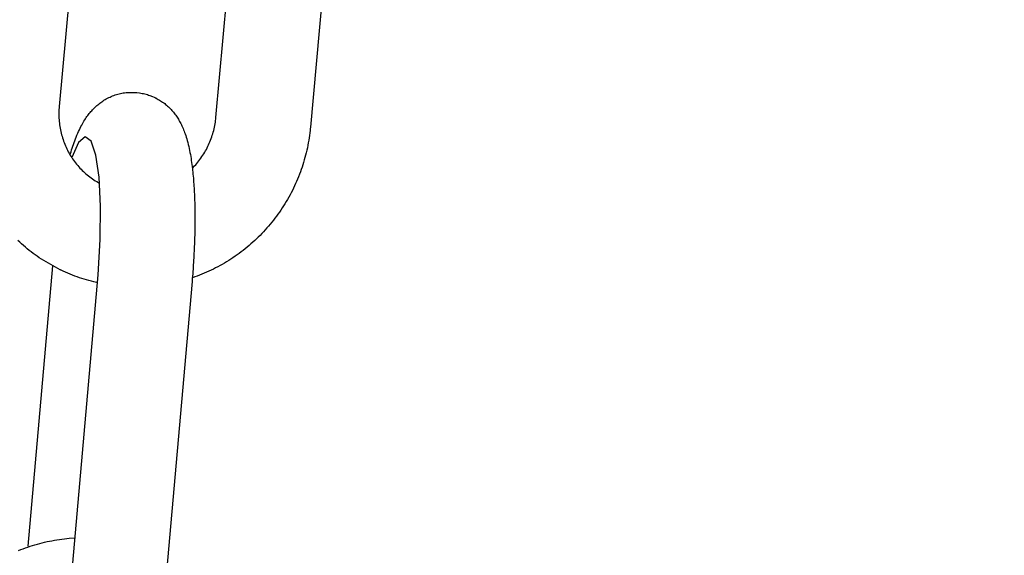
# Model space of a CAD drawing. Extents: x -169 to 2224, y 0 to 2796.
# Tile 161 of 256: x 1570.067 to 1571.286, y 412.579 to 413.243. Entities that reach past the tile are written whole.
import ezdxf

# ---------------------------------------------------------------- set-up
doc = ezdxf.new("R2010")
doc.units = 0
doc.header["$MEASUREMENT"] = 0
doc.header["$PDSIZE"] = 1
doc.layers.get('DEFPOINTS').update_dxf_attribs({"linetype": 'CONTINUOUS'})
for name, color, linetype in [('DIM', 3, 'CONTINUOUS'), ('PEAGRAVEL-HATCH', 3, 'CONTINUOUS'), ('SPILL-BUCKET', 1, 'CONTINUOUS')]:
    doc.layers.add(name, color=color, linetype=linetype)
doc.styles.add('SIMPLEX', font='simplex')
doc.dimstyles.new('DIM64', dxfattribs={"dimscale": 64, "dimtxt": 0.09375, "dimasz": 0.09375, "dimexe": 0.0625, "dimexo": 0.0625, "dimgap": 0.046875, "dimtad": 1, "dimdec": 4, "dimzin": 3, "dimdsep": 46, "dimlunit": 4, "dimtxsty": 'SIMPLEX', "dimcen": 0, "dimclrd": 256, "dimclre": 256, "dimclrt": 256, "dimadec": 0, "dimazin": 0, "dimtfac": 1, "dimtdec": 4, "dimtmove": 0, "dimatfit": 3, "dimfxl": 1, "dimfrac": 2, "dimtolj": 1, "dimtzin": 0, "dimarcsym": 0})

# ---------------------------------------------------------------- blocks, each defined once
blk = doc.blocks.new('*D19')
at = {"layer": 'DEFPOINTS', "color": 0, "transparency": 16777216}
for p in [(1294.3654, 414.2886), (1931.8718, 414.0074), (1931.8718, 136.5159)]:
    blk.add_point(p, dxfattribs=at)
at = {"layer": 'DIM', "lineweight": -2, "transparency": 16777216}
for p, q in [((1294.3654, 410.2886), (1294.3654, 132.5159)), ((1931.8718, 410.0074), (1931.8718, 132.5159)), ((1300.3654, 136.5159), (1925.8718, 136.5159))]:
    blk.add_line(p, q, dxfattribs=at)
at = {"layer": 'DIM', "transparency": 16777216}
for points in [[(1300.3654, 137.5159), (1300.3654, 135.5159), (1294.3654, 136.5159)], [(1925.8718, 137.5159), (1925.8718, 135.5159), (1931.8718, 136.5159)]]:
    blk.add_solid(points, dxfattribs=at)
at = {"layer": 'DIM', "transparency": 16777216, "insert": (1613.1186, 144.0873), "char_height": 6, "attachment_point": 5, "style": 'SIMPLEX'}
blk.add_mtext('\\A1;53\'-1 1/2" (F.V. TANK SLAB)', dxfattribs=at)

msp = doc.modelspace()

# ---------------------------------------------------------------- hatches: boundary and pattern name
at = {"layer": 'PEAGRAVEL-HATCH'}
h = msp.add_hatch(dxfattribs=at)
h.set_pattern_fill('AR-SAND', color=256, scale=7.5, style=0)
h.set_pattern_definition([(37.5, (1705.354, 373.979), (-0.47245, 14.4512), [0, -11.4, 0, -12.75, 0, -12.1875]), (7.5, (1705.354, 373.979), (13.2733, 21.166), [0, -6.15, 0, -10.275, 0, -3.9375]), (327.5, (1696.129, 373.979), (23.3561, 0.0424), [0, -3.75, 0, -13.5, 0, -17.625]), (317.5, (1696.129, 373.979), (22.546, 6.5826), [0, -1.875, 0, -8.85, 0, -10.125])])
h.paths.add_polyline_path([(1570.33517, 414.15822), (1595.38964, 414.15822), (1595.38964, 373.97898), (1570.33517, 373.97898)])
h = msp.add_hatch(dxfattribs=at)
h.set_pattern_fill('AR-SAND', color=256, scale=7.5, style=0)
h.set_pattern_definition([(37.5, (1730.472, 410.757), (-0.47245, 14.4512), [0, -11.4, 0, -12.75, 0, -12.1875]), (7.5, (1730.472, 410.757), (13.2733, 21.1661), [0, -6.15, 0, -10.275, 0, -3.9375]), (327.5, (1721.247, 410.757), (23.3561, 0.04244), [0, -3.75, 0, -13.5, 0, -17.625]), (317.5, (1721.247, 410.757), (22.546, 6.5826), [0, -1.875, 0, -8.85, 0, -10.125])])
h.paths.add_polyline_path([(1517.69485, 414.00736), (1570.27181, 414.00736), (1570.27181, 410.75736), (1517.69485, 410.75736)])

# ---------------------------------------------------------------- linework, layer by layer
at = {"layer": 'SPILL-BUCKET', "color": 1, "linetype": 'Continuous'}
for p, q in [((1570.14804, 413.49252), (1570.11552, 413.13506)), ((1570.30969, 413.12126), (1570.34187, 413.47489)), ((1570.45916, 413.46555), (1570.42675, 413.10928)), ((1570.16815, 413.14085), (1570.16955, 413.1418)), ((1570.16955, 413.1418), (1570.17098, 413.14272)), ((1570.17098, 413.14272), (1570.17244, 413.1436)), ((1570.17244, 413.1436), (1570.17392, 413.14446)), ((1570.17392, 413.14446), (1570.17543, 413.14527)), ((1570.17543, 413.14527), (1570.17696, 413.14605)), ((1570.17696, 413.14605), (1570.17851, 413.14678)), ((1570.17851, 413.14678), (1570.18009, 413.14748)), ((1570.18009, 413.14748), (1570.18168, 413.14813)), ((1570.18168, 413.14813), (1570.18329, 413.14875)), ((1570.18329, 413.14875), (1570.18492, 413.14932)), ((1570.18492, 413.14932), (1570.18656, 413.14984)), ((1570.18656, 413.14984), (1570.18821, 413.15032)), ((1570.18821, 413.15032), (1570.18988, 413.15075)), ((1570.18988, 413.15075), (1570.19156, 413.15115)), ((1570.19156, 413.15115), (1570.19324, 413.15149)), ((1570.19324, 413.15149), (1570.19493, 413.15179)), ((1570.19493, 413.15179), (1570.19663, 413.15204)), ((1570.19663, 413.15204), (1570.19833, 413.15224)), ((1570.19833, 413.15224), (1570.20003, 413.1524)), ((1570.20003, 413.1524), (1570.20173, 413.15251)), ((1570.20173, 413.15251), (1570.20343, 413.15258)), ((1570.20343, 413.15258), (1570.20513, 413.1526)), ((1570.20513, 413.1526), (1570.20683, 413.15258)), ((1570.20683, 413.15258), (1570.20826, 413.15251)), ((1570.20826, 413.15251), (1570.2097, 413.15241)), ((1570.2097, 413.15243), (1570.21117, 413.15232)), ((1570.21117, 413.15231), (1570.21142, 413.15229)), ((1570.21142, 413.15229), (1570.21167, 413.15228)), ((1570.21167, 413.15228), (1570.21502, 413.15191)), ((1570.21502, 413.15191), (1570.21668, 413.15166)), ((1570.21668, 413.15166), (1570.21832, 413.15137)), ((1570.21832, 413.15137), (1570.21996, 413.15103)), ((1570.21996, 413.15103), (1570.22158, 413.15066)), ((1570.22158, 413.15066), (1570.22318, 413.15024)), ((1570.22318, 413.15024), (1570.22477, 413.14978)), ((1570.22477, 413.14978), (1570.22634, 413.14928)), ((1570.22634, 413.14928), (1570.2279, 413.14874)), ((1570.2279, 413.14874), (1570.23094, 413.14755)), ((1570.23094, 413.14755), (1570.23337, 413.14647)), ((1570.23337, 413.14647), (1570.23391, 413.14621)), ((1570.23391, 413.14621), (1570.23451, 413.14592)), ((1570.23451, 413.14592), (1570.2351, 413.14563)), ((1570.2351, 413.14563), (1570.23552, 413.14541)), ((1570.23552, 413.14541), (1570.23694, 413.14467)), ((1570.23694, 413.14467), (1570.23832, 413.1439)), ((1570.23832, 413.1439), (1570.23971, 413.14309)), ((1570.23971, 413.14309), (1570.24106, 413.14225)), ((1570.24106, 413.14225), (1570.24239, 413.14138)), ((1570.24239, 413.14138), (1570.24369, 413.14047)), ((1570.11515, 413.12909), (1570.1151, 413.12699)), ((1570.11524, 413.13118), (1570.11515, 413.12909)), ((1570.11537, 413.13328), (1570.11524, 413.13118)), ((1570.11544, 413.13417), (1570.11537, 413.13328)), ((1570.11552, 413.13506), (1570.11544, 413.13417)), ((1570.1538, 413.12754), (1570.1548, 413.12872)), ((1570.1548, 413.12872), (1570.15579, 413.12985)), ((1570.15579, 413.12985), (1570.15682, 413.13097)), ((1570.15682, 413.13097), (1570.15785, 413.13206)), ((1570.15785, 413.13206), (1570.15891, 413.13313)), ((1570.15891, 413.13313), (1570.15998, 413.13417)), ((1570.15998, 413.13417), (1570.16109, 413.13519)), ((1570.16109, 413.13519), (1570.1622, 413.13619)), ((1570.1622, 413.13619), (1570.16335, 413.13717)), ((1570.16335, 413.13717), (1570.16451, 413.13812)), ((1570.16451, 413.13812), (1570.1657, 413.13905)), ((1570.1657, 413.13905), (1570.16691, 413.13996)), ((1570.16691, 413.13996), (1570.16815, 413.14085)), ((1570.24369, 413.14047), (1570.24496, 413.13955)), ((1570.24496, 413.13955), (1570.24621, 413.1386)), ((1570.24621, 413.1386), (1570.24743, 413.13762)), ((1570.24743, 413.13762), (1570.24861, 413.13662)), ((1570.24861, 413.13662), (1570.24978, 413.13559)), ((1570.24978, 413.13559), (1570.25091, 413.13455)), ((1570.25091, 413.13455), (1570.25201, 413.13348)), ((1570.25201, 413.13348), (1570.25308, 413.1324)), ((1570.25308, 413.1324), (1570.25413, 413.13129)), ((1570.25413, 413.13129), (1570.25515, 413.13017)), ((1570.25515, 413.13017), (1570.25614, 413.12903)), ((1570.25614, 413.12903), (1570.2571, 413.12787)), ((1570.1151, 413.12699), (1570.1151, 413.1249)), ((1570.1151, 413.1249), (1570.11514, 413.1228)), ((1570.11514, 413.1228), (1570.11523, 413.12071)), ((1570.11523, 413.12071), (1570.11536, 413.11862)), ((1570.11536, 413.11862), (1570.11553, 413.11653)), ((1570.11553, 413.11653), (1570.11575, 413.11445)), ((1570.14533, 413.11538), (1570.14624, 413.11691)), ((1570.14624, 413.11691), (1570.14719, 413.11843)), ((1570.14719, 413.11843), (1570.1481, 413.11984)), ((1570.1481, 413.11984), (1570.14905, 413.12125)), ((1570.14905, 413.12125), (1570.14997, 413.12256)), ((1570.14997, 413.12256), (1570.15092, 413.12388)), ((1570.15092, 413.12388), (1570.15186, 413.12512)), ((1570.15186, 413.12512), (1570.15284, 413.12636)), ((1570.15284, 413.12636), (1570.1538, 413.12754)), ((1570.2571, 413.12787), (1570.25804, 413.12669)), ((1570.25804, 413.12669), (1570.25895, 413.12551)), ((1570.25895, 413.12551), (1570.25984, 413.12429)), ((1570.25984, 413.12429), (1570.2607, 413.12307)), ((1570.2607, 413.12307), (1570.26154, 413.12181)), ((1570.26154, 413.12181), (1570.26235, 413.12056)), ((1570.26235, 413.12056), (1570.26316, 413.11926)), ((1570.26316, 413.11926), (1570.26393, 413.11796)), ((1570.26393, 413.11796), (1570.2647, 413.11661)), ((1570.2647, 413.11661), (1570.26543, 413.11526)), ((1570.30904, 413.11573), (1570.30932, 413.11781)), ((1570.30932, 413.11781), (1570.30952, 413.11953)), ((1570.30952, 413.11953), (1570.30969, 413.12126)), ((1570.11575, 413.11445), (1570.116, 413.11238)), ((1570.116, 413.11238), (1570.11631, 413.11031)), ((1570.11631, 413.11031), (1570.11665, 413.10825)), ((1570.11665, 413.10825), (1570.11704, 413.1062)), ((1570.11704, 413.1062), (1570.11747, 413.10416)), ((1570.13954, 413.10415), (1570.14051, 413.10623)), ((1570.14051, 413.10623), (1570.14151, 413.1083)), ((1570.14151, 413.1083), (1570.14246, 413.11017)), ((1570.14246, 413.11017), (1570.14344, 413.11203)), ((1570.14344, 413.11203), (1570.14437, 413.11371)), ((1570.14437, 413.11371), (1570.14533, 413.11538)), ((1570.26543, 413.11526), (1570.26617, 413.11385)), ((1570.26617, 413.11385), (1570.26687, 413.11245)), ((1570.26687, 413.11245), (1570.26758, 413.11096)), ((1570.26758, 413.11096), (1570.26826, 413.10948)), ((1570.26826, 413.10948), (1570.26895, 413.1079)), ((1570.26895, 413.1079), (1570.2696, 413.10631)), ((1570.2696, 413.10631), (1570.27028, 413.10461)), ((1570.27028, 413.10461), (1570.27092, 413.1029)), ((1570.30644, 413.10339), (1570.30698, 413.10542)), ((1570.30698, 413.10542), (1570.30748, 413.10747)), ((1570.30748, 413.10747), (1570.30793, 413.10952)), ((1570.30793, 413.10952), (1570.30834, 413.11158)), ((1570.30834, 413.11158), (1570.30871, 413.11365)), ((1570.30871, 413.11365), (1570.30904, 413.11573)), ((1570.42637, 413.10547), (1570.42601, 413.10238)), ((1570.42657, 413.10738), (1570.42637, 413.10547)), ((1570.42675, 413.10928), (1570.42657, 413.10738)), ((1570.11747, 413.10416), (1570.11794, 413.10213)), ((1570.11794, 413.10213), (1570.11845, 413.10011)), ((1570.11845, 413.10011), (1570.11901, 413.0981)), ((1570.11901, 413.0981), (1570.11961, 413.09611)), ((1570.11961, 413.09611), (1570.12025, 413.09413)), ((1570.12025, 413.09413), (1570.12093, 413.09216)), ((1570.12093, 413.09216), (1570.12165, 413.09021)), ((1570.13394, 413.09022), (1570.13477, 413.09251)), ((1570.13477, 413.09251), (1570.13562, 413.09477)), ((1570.13562, 413.09477), (1570.13654, 413.09711)), ((1570.13654, 413.09711), (1570.13748, 413.09941)), ((1570.13748, 413.09941), (1570.13849, 413.1018)), ((1570.13849, 413.1018), (1570.13954, 413.10415)), ((1570.14769, 413.09726), (1570.13952, 413.09033)), ((1570.15501, 413.09197), (1570.14769, 413.09726)), ((1570.27092, 413.1029), (1570.27159, 413.10104)), ((1570.27159, 413.10104), (1570.27222, 413.09917)), ((1570.27222, 413.09917), (1570.27288, 413.09711)), ((1570.27288, 413.09711), (1570.27351, 413.09504)), ((1570.27351, 413.09504), (1570.27416, 413.09276)), ((1570.27416, 413.09276), (1570.27478, 413.09047)), ((1570.30235, 413.09144), (1570.30313, 413.0934)), ((1570.30313, 413.0934), (1570.30388, 413.09537)), ((1570.30388, 413.09537), (1570.30458, 413.09735)), ((1570.30458, 413.09735), (1570.30524, 413.09935)), ((1570.30524, 413.09935), (1570.30586, 413.10136)), ((1570.30586, 413.10136), (1570.30644, 413.10339)), ((1570.42467, 413.09311), (1570.42413, 413.09003)), ((1570.42516, 413.09619), (1570.42467, 413.09311)), ((1570.42561, 413.09928), (1570.42516, 413.09619)), ((1570.42601, 413.10238), (1570.42561, 413.09928)), ((1570.12165, 413.09021), (1570.12242, 413.08828)), ((1570.12242, 413.08828), (1570.12322, 413.08636)), ((1570.12322, 413.08636), (1570.12406, 413.08447)), ((1570.12406, 413.08447), (1570.12495, 413.08259)), ((1570.12495, 413.08259), (1570.12587, 413.08073)), ((1570.12587, 413.08073), (1570.12683, 413.07889)), ((1570.13025, 413.07898), (1570.13094, 413.08121)), ((1570.13094, 413.08121), (1570.13166, 413.08347)), ((1570.13952, 413.09033), (1570.13116, 413.07174)), ((1570.13166, 413.08347), (1570.13239, 413.0857)), ((1570.13239, 413.0857), (1570.13315, 413.08798)), ((1570.13315, 413.08798), (1570.13394, 413.09022)), ((1570.16092, 413.0749), (1570.15501, 413.09197)), ((1570.27478, 413.09047), (1570.2754, 413.08801)), ((1570.2754, 413.08801), (1570.27599, 413.08552)), ((1570.27599, 413.08552), (1570.27655, 413.083)), ((1570.27655, 413.083), (1570.27708, 413.08045)), ((1570.27708, 413.08045), (1570.27756, 413.07796)), ((1570.29576, 413.07826), (1570.29681, 413.08008)), ((1570.29681, 413.08008), (1570.29783, 413.08193)), ((1570.29783, 413.08193), (1570.29881, 413.08379)), ((1570.29881, 413.08379), (1570.29976, 413.08568)), ((1570.29976, 413.08568), (1570.30066, 413.08758)), ((1570.30066, 413.08758), (1570.30152, 413.0895)), ((1570.30152, 413.0895), (1570.30235, 413.09144)), ((1570.42226, 413.08085), (1570.42155, 413.07781)), ((1570.42293, 413.0839), (1570.42226, 413.08085)), ((1570.42355, 413.08696), (1570.42293, 413.0839)), ((1570.42413, 413.09003), (1570.42355, 413.08696)), ((1570.12683, 413.07889), (1570.12783, 413.07708)), ((1570.12783, 413.07708), (1570.12887, 413.07528)), ((1570.12887, 413.07528), (1570.12995, 413.07351)), ((1570.12907, 413.075), (1570.12957, 413.07671)), ((1570.12957, 413.07671), (1570.13025, 413.07898)), ((1570.12995, 413.07351), (1570.13106, 413.07177)), ((1570.13106, 413.07177), (1570.13221, 413.07005)), ((1570.13221, 413.07005), (1570.1334, 413.06835)), ((1570.1334, 413.06835), (1570.13462, 413.06668)), ((1570.16496, 413.04734), (1570.16092, 413.0749)), ((1570.27756, 413.07796), (1570.27802, 413.07543)), ((1570.27802, 413.07543), (1570.27845, 413.07298)), ((1570.27845, 413.07298), (1570.27885, 413.0705)), ((1570.27885, 413.0705), (1570.27922, 413.06808)), ((1570.27922, 413.06808), (1570.27957, 413.06562)), ((1570.28735, 413.06616), (1570.28866, 413.06781)), ((1570.28866, 413.06781), (1570.28993, 413.06949)), ((1570.28993, 413.06949), (1570.29117, 413.07119)), ((1570.29117, 413.07119), (1570.29237, 413.07292)), ((1570.29237, 413.07292), (1570.29353, 413.07468)), ((1570.29353, 413.07468), (1570.29466, 413.07646)), ((1570.29466, 413.07646), (1570.29576, 413.07826)), ((1570.41915, 413.06874), (1570.41826, 413.06575)), ((1570.41999, 413.07175), (1570.41915, 413.06874)), ((1570.42079, 413.07477), (1570.41999, 413.07175)), ((1570.42155, 413.07781), (1570.42079, 413.07477)), ((1570.13462, 413.06668), (1570.13588, 413.06504)), ((1570.13588, 413.06504), (1570.13717, 413.06343)), ((1570.13717, 413.06343), (1570.1385, 413.06185)), ((1570.1385, 413.06185), (1570.13986, 413.06029)), ((1570.13986, 413.06029), (1570.14125, 413.05877)), ((1570.14125, 413.05877), (1570.14268, 413.05727)), ((1570.14268, 413.05727), (1570.14414, 413.05581)), ((1570.14414, 413.05581), (1570.14562, 413.05438)), ((1570.27957, 413.06562), (1570.2799, 413.06321)), ((1570.2799, 413.06321), (1570.28021, 413.06078)), ((1570.28021, 413.06078), (1570.2805, 413.05837)), ((1570.28048, 413.05847), (1570.28324, 413.06137)), ((1570.2805, 413.05837), (1570.28077, 413.05593)), ((1570.28077, 413.05593), (1570.28103, 413.05351)), ((1570.28324, 413.06137), (1570.28464, 413.06293)), ((1570.28464, 413.06293), (1570.28601, 413.06453)), ((1570.28601, 413.06453), (1570.28735, 413.06616)), ((1570.41536, 413.05683), (1570.4143, 413.05389)), ((1570.41637, 413.05979), (1570.41536, 413.05683)), ((1570.41734, 413.06276), (1570.41637, 413.05979)), ((1570.41826, 413.06575), (1570.41734, 413.06276)), ((1570.14562, 413.05438), (1570.14714, 413.05298)), ((1570.14714, 413.05298), (1570.14869, 413.05162)), ((1570.14869, 413.05162), (1570.15027, 413.05029)), ((1570.15027, 413.05029), (1570.15187, 413.04899)), ((1570.15187, 413.04899), (1570.15351, 413.04773)), ((1570.15351, 413.04773), (1570.15517, 413.04651)), ((1570.15517, 413.04651), (1570.15685, 413.04532)), ((1570.15685, 413.04532), (1570.15856, 413.04417)), ((1570.15856, 413.04417), (1570.1603, 413.04306)), ((1570.16683, 413.01145), (1570.16496, 413.04734)), ((1570.28103, 413.05351), (1570.28127, 413.05107)), ((1570.28127, 413.05107), (1570.2815, 413.04863)), ((1570.2815, 413.04863), (1570.28172, 413.04618)), ((1570.28172, 413.04618), (1570.28192, 413.04372)), ((1570.28192, 413.04372), (1570.28211, 413.04124)), ((1570.41088, 413.04515), (1570.40966, 413.04227)), ((1570.41206, 413.04805), (1570.41088, 413.04515)), ((1570.4132, 413.05096), (1570.41206, 413.04805)), ((1570.4143, 413.05389), (1570.4132, 413.05096)), ((1570.1603, 413.04306), (1570.16206, 413.04199)), ((1570.16206, 413.04199), (1570.16534, 413.0401)), ((1570.28211, 413.04124), (1570.28228, 413.03877)), ((1570.28228, 413.03877), (1570.28245, 413.03627)), ((1570.28245, 413.03627), (1570.2826, 413.03377)), ((1570.2826, 413.03377), (1570.28274, 413.03124)), ((1570.28274, 413.03124), (1570.28287, 413.02871)), ((1570.40575, 413.03375), (1570.40437, 413.03094)), ((1570.4071, 413.03657), (1570.40575, 413.03375)), ((1570.4084, 413.03941), (1570.4071, 413.03657)), ((1570.40966, 413.04227), (1570.4084, 413.03941)), ((1570.28287, 413.02871), (1570.28299, 413.02616)), ((1570.28299, 413.02616), (1570.2831, 413.02361)), ((1570.2831, 413.02361), (1570.2832, 413.02103)), ((1570.2832, 413.02103), (1570.28329, 413.01845)), ((1570.39844, 413.01993), (1570.39686, 413.01723)), ((1570.39998, 413.02265), (1570.39844, 413.01993)), ((1570.40148, 413.0254), (1570.39998, 413.02265)), ((1570.40295, 413.02816), (1570.40148, 413.0254)), ((1570.40437, 413.03094), (1570.40295, 413.02816)), ((1570.16636, 412.97001), (1570.16683, 413.01145)), ((1570.28329, 413.01845), (1570.28337, 413.01584)), ((1570.28337, 413.01584), (1570.28343, 413.01323)), ((1570.28343, 413.01323), (1570.28349, 413.0106)), ((1570.28349, 413.0106), (1570.28354, 413.00797)), ((1570.28354, 413.00797), (1570.28358, 413.00531)), ((1570.39189, 413.00928), (1570.39016, 413.00668)), ((1570.39358, 413.01191), (1570.39189, 413.00928)), ((1570.39524, 413.01456), (1570.39358, 413.01191)), ((1570.39686, 413.01723), (1570.39524, 413.01456)), ((1570.28358, 413.00531), (1570.2836, 413.00265)), ((1570.2836, 413.00265), (1570.28362, 412.99997)), ((1570.28362, 412.99997), (1570.28363, 412.99729)), ((1570.28363, 412.99459), (1570.28362, 412.99188)), ((1570.28363, 412.99729), (1570.28363, 412.99459)), ((1570.38287, 412.99652), (1570.38095, 412.99405)), ((1570.38474, 412.99902), (1570.38287, 412.99652)), ((1570.38659, 413.00154), (1570.38474, 412.99902)), ((1570.38839, 413.0041), (1570.38659, 413.00154)), ((1570.39016, 413.00668), (1570.38839, 413.0041)), ((1570.28353, 412.98368), (1570.28348, 412.98093)), ((1570.28357, 412.98642), (1570.28353, 412.98368)), ((1570.2836, 412.98915), (1570.28357, 412.98642)), ((1570.28362, 412.99188), (1570.2836, 412.98915)), ((1570.37296, 412.98444), (1570.37088, 412.98211)), ((1570.37501, 412.9868), (1570.37296, 412.98444)), ((1570.37703, 412.98919), (1570.37501, 412.9868)), ((1570.37901, 412.9916), (1570.37703, 412.98919)), ((1570.38095, 412.99405), (1570.37901, 412.9916)), ((1570.28328, 412.97263), (1570.2832, 412.96984)), ((1570.28336, 412.97541), (1570.28328, 412.97263)), ((1570.28343, 412.97817), (1570.28336, 412.97541)), ((1570.28348, 412.98093), (1570.28343, 412.97817)), ((1570.35998, 412.97094), (1570.3577, 412.9688)), ((1570.36222, 412.97311), (1570.35998, 412.97094)), ((1570.36443, 412.97531), (1570.36222, 412.97311)), ((1570.36661, 412.97755), (1570.36443, 412.97531)), ((1570.36876, 412.97982), (1570.36661, 412.97755)), ((1570.37088, 412.98211), (1570.36876, 412.97982)), ((1570.06669, 412.96665), (1570.06443, 412.96874)), ((1570.06898, 412.96459), (1570.06669, 412.96665)), ((1570.0713, 412.96256), (1570.06898, 412.96459)), ((1570.07365, 412.96056), (1570.0713, 412.96256)), ((1570.07603, 412.9586), (1570.07365, 412.96056)), ((1570.07844, 412.95668), (1570.07603, 412.9586)), ((1570.16361, 412.92623), (1570.16636, 412.97001)), ((1570.28277, 412.95865), (1570.28265, 412.95583)), ((1570.28289, 412.96146), (1570.28277, 412.95865)), ((1570.28301, 412.96426), (1570.28289, 412.96146)), ((1570.28311, 412.96705), (1570.28301, 412.96426)), ((1570.2832, 412.96984), (1570.28311, 412.96705)), ((1570.34589, 412.95861), (1570.34345, 412.95667)), ((1570.34831, 412.96058), (1570.34589, 412.95861)), ((1570.3507, 412.96258), (1570.34831, 412.96058)), ((1570.35307, 412.96462), (1570.3507, 412.96258)), ((1570.3554, 412.96669), (1570.35307, 412.96462)), ((1570.3577, 412.9688), (1570.3554, 412.96669)), ((1570.08088, 412.95479), (1570.07844, 412.95668)), ((1570.08334, 412.95293), (1570.08088, 412.95479)), ((1570.08583, 412.95111), (1570.08334, 412.95293)), ((1570.08834, 412.94933), (1570.08583, 412.95111)), ((1570.09089, 412.94759), (1570.08834, 412.94933)), ((1570.11692, 412.9326), (1570.09089, 412.94759)), ((1570.28221, 412.94737), (1570.28204, 412.94454)), ((1570.28236, 412.95019), (1570.28221, 412.94737)), ((1570.28251, 412.95302), (1570.28236, 412.95019)), ((1570.28265, 412.95583), (1570.28251, 412.95302)), ((1570.32822, 412.94583), (1570.32559, 412.94415)), ((1570.33082, 412.94754), (1570.32822, 412.94583)), ((1570.3334, 412.9493), (1570.33082, 412.94754)), ((1570.33595, 412.95109), (1570.3334, 412.9493)), ((1570.33847, 412.95291), (1570.33595, 412.95109)), ((1570.34097, 412.95477), (1570.33847, 412.95291)), ((1570.34345, 412.95667), (1570.34097, 412.95477)), ((1570.07705, 412.58992), (1570.10749, 412.93747)), ((1570.2815, 412.93605), (1570.2813, 412.93322)), ((1570.28169, 412.93888), (1570.2815, 412.93605)), ((1570.28187, 412.94171), (1570.28169, 412.93888)), ((1570.28204, 412.94454), (1570.28187, 412.94171)), ((1570.30659, 412.93351), (1570.3038, 412.93215)), ((1570.30937, 412.93491), (1570.30659, 412.93351)), ((1570.31213, 412.93635), (1570.30937, 412.93491)), ((1570.31486, 412.93783), (1570.31213, 412.93635)), ((1570.31758, 412.93935), (1570.31486, 412.93783)), ((1570.32027, 412.94091), (1570.31758, 412.93935)), ((1570.32294, 412.94251), (1570.32027, 412.94091)), ((1570.32559, 412.94415), (1570.32294, 412.94251)), ((1570.11731, 412.93241), (1570.11692, 412.9326)), ((1570.11754, 412.93229), (1570.11729, 412.93241)), ((1570.11775, 412.93219), (1570.11767, 412.93224)), ((1570.11784, 412.93215), (1570.11775, 412.93219)), ((1570.12062, 412.93083), (1570.11784, 412.93215)), ((1570.12343, 412.92956), (1570.12062, 412.93083)), ((1570.12626, 412.92834), (1570.12343, 412.92956)), ((1570.1291, 412.92714), (1570.12626, 412.92834)), ((1570.13196, 412.92599), (1570.1291, 412.92714)), ((1570.13484, 412.92489), (1570.13196, 412.92599)), ((1570.13231, 412.56877), (1570.16361, 412.92623)), ((1570.13773, 412.92383), (1570.13484, 412.92489)), ((1570.14063, 412.9228), (1570.13773, 412.92383)), ((1570.14356, 412.92182), (1570.14063, 412.9228)), ((1570.14649, 412.92089), (1570.14356, 412.92182)), ((1570.28043, 412.92189), (1570.28026, 412.91991)), ((1570.28066, 412.92472), (1570.28043, 412.92189)), ((1570.28373, 412.92377), (1570.28049, 412.92264)), ((1570.28088, 412.92755), (1570.28066, 412.92472)), ((1570.28109, 412.93038), (1570.28088, 412.92755)), ((1570.2813, 412.93322), (1570.28109, 412.93038)), ((1570.28664, 412.92484), (1570.28373, 412.92377)), ((1570.28954, 412.92595), (1570.28664, 412.92484)), ((1570.29243, 412.92711), (1570.28954, 412.92595)), ((1570.2953, 412.92831), (1570.29243, 412.92711)), ((1570.29815, 412.92954), (1570.2953, 412.92831)), ((1570.30098, 412.93082), (1570.29815, 412.92954)), ((1570.3038, 412.93215), (1570.30098, 412.93082)), ((1570.14944, 412.92), (1570.14649, 412.92089)), ((1570.15241, 412.91915), (1570.14944, 412.92)), ((1570.15538, 412.91834), (1570.15241, 412.91915)), ((1570.15837, 412.91758), (1570.15538, 412.91834)), ((1570.16187, 412.91674), (1570.15837, 412.91758)), ((1570.28009, 412.91793), (1570.24857, 412.55799)), ((1570.28026, 412.91991), (1570.28009, 412.91793))]:
    msp.add_line(p, q, dxfattribs=at)
at = {"layer": 'SPILL-BUCKET', "color": 1}
for p, q in [((1570.08553, 412.59169), (1570.08851, 412.59254)), ((1570.08851, 412.59254), (1570.0915, 412.59336)), ((1570.0915, 412.59336), (1570.09451, 412.59413)), ((1570.09451, 412.59413), (1570.09752, 412.59485)), ((1570.09752, 412.59485), (1570.10055, 412.59553)), ((1570.10055, 412.59553), (1570.10358, 412.59617)), ((1570.10358, 412.59617), (1570.10662, 412.59676)), ((1570.10662, 412.59676), (1570.10967, 412.59731)), ((1570.10967, 412.59731), (1570.11272, 412.59782)), ((1570.11272, 412.59782), (1570.11579, 412.59828)), ((1570.11579, 412.59828), (1570.11885, 412.59869)), ((1570.11885, 412.59869), (1570.12193, 412.59906)), ((1570.12193, 412.59906), (1570.125, 412.59939)), ((1570.125, 412.59939), (1570.12808, 412.59967)), ((1570.12808, 412.59967), (1570.13506, 412.60016)), ((1570.06503, 412.58449), (1570.06791, 412.58565)), ((1570.06791, 412.58565), (1570.07081, 412.58676)), ((1570.07081, 412.58676), (1570.07373, 412.58783)), ((1570.07373, 412.58783), (1570.07666, 412.58886)), ((1570.07666, 412.58886), (1570.0796, 412.58985)), ((1570.0796, 412.58985), (1570.08256, 412.59079)), ((1570.08256, 412.59079), (1570.08553, 412.59169))]:
    msp.add_line(p, q, dxfattribs=at)

# ---------------------------------------------------------------- dimensions: what is measured, and where the dimension line sits
at = {"layer": 'DIM'}
dim = msp.add_linear_dim(base=(1931.87181, 136.51592), p1=(1294.36544, 414.28861), p2=(1931.87181, 414.00736), angle=0, text='<> (F.V. TANK SLAB)', dimstyle='DIM64', dxfattribs=at)
dim.commit()
dim.dimension.update_dxf_attribs({"geometry": '*D19', "text_midpoint": (1613.11863, 144.08735)})

doc.saveas('drawing.dxf')
